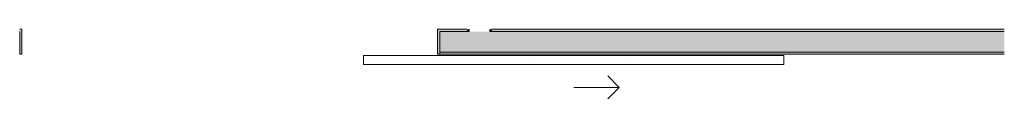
# Model space of a CAD drawing. Header units: millimetres. Extents: x -30280 to 19093, y -17757 to 4746.
# Tile 29 of 33: x 7805 to 12129, y -17434 to -17129. Entities that reach past the tile are written whole.
import ezdxf

# ---------------------------------------------------------------- set-up
doc = ezdxf.new("R2010")
doc.units = ezdxf.units.MM
doc.header["$MEASUREMENT"] = 0
doc.layers.add('12_FAÇ_Façana', color=7, linetype='Continuous')
doc.layers.add('Puertas Archicad', color=7, linetype='Continuous')
for name, color, linetype, lineweight, true_color in [('12_FAÇ_Façana_Pluma_Nº__102', 7, 'Continuous', 5, 0xcccccc), ('12_FAÇ_Façana_Pluma_Nº__176', 7, 'Continuous', 15, 0x93a0c6), ('Puertas Archicad_Pluma_Nº__3', 7, 'Continuous', 5, 0xa4a4a4)]:
    doc.layers.add(name, color=color, linetype=linetype, lineweight=lineweight, true_color=true_color)
doc.layers.add('12_FAÇ_Façana_Pluma_Nº__7', color=7, linetype='Continuous', lineweight=5)
doc.layers.add('Puertas Archicad_Pluma_Nº__7', color=7, linetype='Continuous', lineweight=5)

# ---------------------------------------------------------------- blocks, each defined once
blk = doc.blocks.new('Puerta Corredera Exterior 27')
at = {"layer": 'Puertas Archicad', "linetype": 'Continuous', "lineweight": 0, "true_color": 0xffffff}
h = blk.add_hatch(dxfattribs=at)
h.set_pattern_fill('Hormigón_en_Masa_0001', style=0, pattern_type=2)
h.set_pattern_definition([(0, (0, 0), (0, 779.42), [48.75, -401.25]), (0, (225, 389.7), (0, 779.42), [48.75, -401.25]), (60, (0, 0), (-675, 389.7), [48.75, -401.25]), (60, (450, 0), (-675, 389.7), [48.75, -401.25]), (120, (48.75, 0), (675, 389.7), [48.75, -401.25]), (120, (498.75, 0), (675, 389.7), [48.75, -401.25]), (0, (0, 75), (0, 150), [0, -150, 0, -225]), (45, (75, 75), (-106.066, 106.066), [0, -112.5, 0, -187.5])])
h.paths.add_polyline_path([(587.6, 45), (587.6, 5), (2432.8, 5), (2432.8, 45)])
at = {"layer": 'Puertas Archicad_Pluma_Nº__3', "color": 253, "linetype": 'Continuous', "lineweight": 5, "true_color": 0xa4a4a4}
for p, q in [((1710.2, 145), (1660.2, 195)), ((1510.2, 145), (1710.2, 145)), ((1710.2, 145), (1660.2, 95)), ((587.6, 45), (2432.8, 45)), ((587.6, 5), (587.6, 45)), ((2432.8, 45), (2432.8, 5)), ((2432.8, 5), (587.6, 5))]:
    blk.add_line(p, q, dxfattribs=at)
at = {"layer": 'Puertas Archicad_Pluma_Nº__7', "color": 7, "linetype": 'Continuous', "lineweight": 5}
for p, q in [((-912.6, 0), (-912.6, -110)), ((912.6, 0), (912.6, -110)), ((-922.6, -110), (-912.6, -110)), ((922.6, -110), (912.6, -110))]:
    blk.add_line(p, q, dxfattribs=at)
blk = doc.blocks.new('Muro_59_1', base_point=(5828.9, -17239))
at = {"layer": '12_FAÇ_Façana_Pluma_Nº__102', "linetype": 'Continuous', "lineweight": 0, "true_color": 0xe5e5e5}
for points in [[(9778.9, -17139), (9650.2, -17139), (9650.2, -17229), (9778.9, -17229)], [(9868.9, -17139), (9778.9, -17139), (9778.9, -17229), (9868.9, -17229)], [(9868.9, -17139), (9868.9, -17229), (12128.9, -17229), (12128.9, -17139)]]:
    blk.add_hatch(color=254, dxfattribs=at).paths.add_polyline_path(points)
at = {"layer": '12_FAÇ_Façana_Pluma_Nº__176', "linetype": 'Continuous', "lineweight": 0, "true_color": 0x495063}
for points in [[(7804.9, -17129), (7804.9, -17139), (7804.9, -17239), (7814.9, -17239), (7814.9, -17129)], [(9640.2, -17129), (9640.2, -17239), (9650.2, -17239), (9650.2, -17139), (9650.2, -17129)], [(9650.2, -17129), (9650.2, -17139), (9768.9, -17139), (9768.9, -17129)], [(9778.9, -17129), (9768.9, -17129), (9768.9, -17139), (9778.9, -17139)], [(9878.9, -17129), (9868.9, -17129), (9868.9, -17139), (9878.9, -17139)], [(9878.9, -17129), (9878.9, -17139), (12128.9, -17139), (12128.9, -17129)], [(9650.2, -17239), (12128.9, -17239), (12128.9, -17229), (9650.2, -17229)]]:
    blk.add_hatch(color=251, dxfattribs=at).paths.add_polyline_path(points)
at = {"layer": '12_FAÇ_Façana_Pluma_Nº__7', "color": 7, "linetype": 'Continuous', "lineweight": 5}
for p, q in [((7804.9, -17129), (7814.9, -17129)), ((7804.9, -17139), (7804.9, -17239)), ((7814.9, -17239), (7814.9, -17129)), ((9640.2, -17239), (9640.2, -17129)), ((9650.2, -17129), (9640.2, -17129)), ((9778.9, -17139), (9650.2, -17139)), ((9650.2, -17139), (9650.2, -17239)), ((9778.9, -17129), (9778.9, -17139)), ((9868.9, -17139), (9868.9, -17129)), ((12128.9, -17139), (9868.9, -17139)), ((7804.9, -17239), (7814.9, -17239)), ((9650.2, -17239), (9640.2, -17239)), ((9650.2, -17229), (9778.9, -17229)), ((9778.9, -17229), (9868.9, -17229)), ((9868.9, -17229), (12128.9, -17229))]:
    blk.add_line(p, q, dxfattribs=at)
at = {"layer": '12_FAÇ_Façana_Pluma_Nº__7', "color": 7, "linetype": 'Continuous', "lineweight": 5, "flags": 128}
for points in [[(9768.9, -17129), (9650.2, -17129)], [(12128.9, -17129), (9878.9, -17129)], [(9650.2, -17239), (12128.9, -17239)]]:
    blk.add_lwpolyline(points, dxfattribs=at)
at = {"layer": 'Puertas Archicad', "color": 253, "linetype": 'Continuous', "lineweight": 5, "true_color": 0xa4a4a6, "xscale": -1, "zscale": 1000, "rotation": 180}
blk.add_blockref('Puerta Corredera Exterior 27', (8727.6, -17239), dxfattribs=at)

msp = doc.modelspace()

# ---------------------------------------------------------------- block references
at = {"layer": '12_FAÇ_Façana', "color": 7, "lineweight": 20}
msp.add_blockref('Muro_59_1', (5828.9, -17239), dxfattribs=at)

doc.saveas('drawing.dxf')
